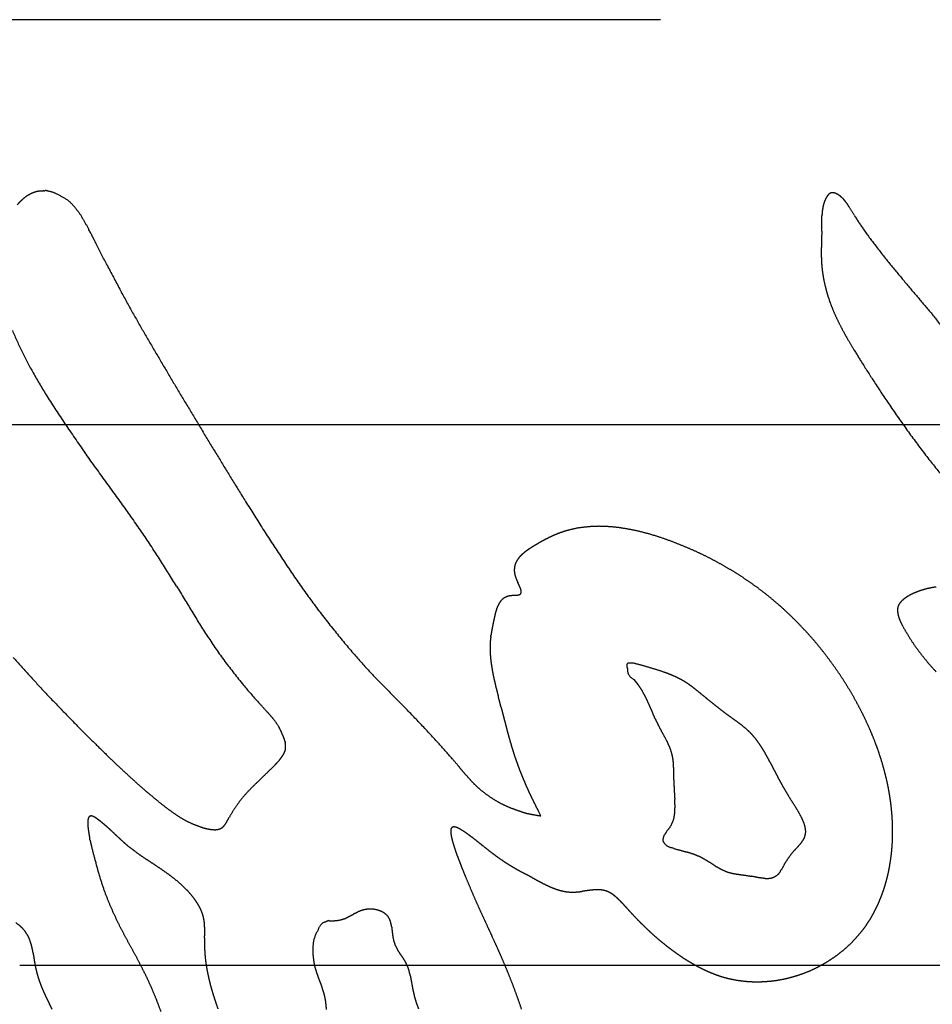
# Model space of a CAD drawing. Extents: x 3.7 to 27.5, y 0.6 to 16.6.
# Tile 15 of 26: x 8.137 to 8.285, y 6.072 to 6.232. Entities that reach past the tile are written whole.
import ezdxf

# ---------------------------------------------------------------- set-up
doc = ezdxf.new("R2010")
doc.units = 0
doc.linetypes.add('HIDDEN', pattern=[0.1875, 0.125, -0.0625])
doc.layers.add('ACSRY', color=30, linetype='CONTINUOUS')

msp = doc.modelspace()

# ---------------------------------------------------------------- linework, layer by layer
at = {"layer": 'ACSRY', "color": 30, "linetype": 'HIDDEN'}
msp.add_line((8.46587, 6.23158), (7.74587, 6.23158), dxfattribs=at)
at = {"layer": 'ACSRY', "color": 30, "linetype": 'CONTINUOUS'}
for p, q in [((11.57462, 6.16583), (4.63712, 6.16583)), ((8.13687, 6.07813), (11.57462, 6.07813))]:
    msp.add_line(p, q, dxfattribs=at)
at = {"layer": 'ACSRY', "color": 30, "linetype": 'HIDDEN'}
for points in [[(8.13647, 6.20153, -0.028779), (8.13693, 6.20202, -0.022259), (8.13742, 6.20249, -0.01651), (8.13797, 6.20292, -0.032996), (8.1386, 6.20327, -0.031132), (8.13918, 6.20353, -0.022331), (8.13961, 6.20367, -0.035388), (8.14, 6.20373, -0.038736), (8.14044, 6.20375, -0.008043), (8.14079, 6.20378, 0.039485), (8.141, 6.20384, -0.060551), (8.14157, 6.20373, -0.070587), (8.14297, 6.20324, -0.032101), (8.14467, 6.20227, -0.063235), (8.14609, 6.20078, -0.064107), (8.14721, 6.19911, -0.02794), (8.14812, 6.19747, -0.01397), (8.14928, 6.19521, -0.003062), (8.15105, 6.19176, 0.001359), (8.15311, 6.18784, 0.003634), (8.15509, 6.18422, 0.005009), (8.15702, 6.18084, 0.00319), (8.15899, 6.17747, 0.00174), (8.16098, 6.17409, 0.001006), (8.163, 6.1707, 0.000707), (8.16506, 6.16727, 0.00073), (8.16716, 6.16378, 0.000718), (8.16926, 6.16033, 0.000759), (8.17131, 6.15697, 0.001193), (8.17355, 6.15336, 0.001642), (8.17618, 6.14918, 0.002103), (8.17902, 6.1448, 0.003652), (8.18186, 6.14058, 0.006209), (8.18484, 6.13643, 0.009001), (8.18806, 6.1323, 0.00879), (8.1912, 6.12853, 0.009019), (8.19396, 6.12548, 0.010352), (8.19652, 6.12284, 0.005498), (8.19913, 6.1202, -0.000402), (8.2019, 6.11732, -0.00525), (8.2048, 6.11418, -0.004833), (8.20709, 6.11161, -0.003773), (8.20813, 6.11039, -0.009846), (8.2086, 6.1098, 0.000662), (8.20925, 6.10904, 0.008305), (8.21002, 6.10818, 0.005825), (8.21075, 6.10742, 0.012549), (8.21155, 6.10669, 0.019739), (8.21257, 6.10589, 0.01578), (8.21369, 6.10512, 0.015716), (8.21482, 6.10445, 0.020949), (8.21605, 6.10387, 0.022486), (8.21743, 6.10334, 0.013555), (8.21857, 6.10295, 0.006048), (8.21911, 6.10278, 0.015786), (8.21955, 6.10269, 0.015229), (8.22036, 6.10253, 0.001226), (8.22149, 6.10233, 0.004601)], [(8.28699, 6.15707, -0.007632), (8.28412, 6.16067, -0.007718), (8.28113, 6.16467, -0.007864), (8.27827, 6.16875, -0.007071), (8.27575, 6.17253, -0.004861), (8.27377, 6.17562, -0.004126), (8.27235, 6.17792, -0.00303), (8.27144, 6.17941, -0.004783), (8.27077, 6.18061, -0.008008), (8.27005, 6.18197, -0.006495), (8.26936, 6.18339, -0.009622), (8.26879, 6.1847, -0.01269), (8.26834, 6.1859, -0.011182), (8.26797, 6.18702, -0.011114), (8.26767, 6.18812, -0.011852), (8.26741, 6.18925, -0.01204), (8.26722, 6.19039, -0.013733), (8.26708, 6.19154, -0.013883), (8.26701, 6.19268, -0.01198), (8.26699, 6.19382, -0.009512), (8.26701, 6.19497, -0.005437), (8.26704, 6.19614, -0.001795), (8.26707, 6.19725, 0.002183), (8.26708, 6.19822, 0.003668), (8.26708, 6.19905, 0.000754), (8.26709, 6.19975, -0.007296), (8.26714, 6.20041, -0.020297), (8.26725, 6.20112, -0.020492), (8.26741, 6.20178, -0.023617), (8.2676, 6.20229, -0.029941), (8.26777, 6.20265, -0.020582), (8.26791, 6.20288, -0.019355), (8.26803, 6.20305, -0.023399), (8.26817, 6.20322, -0.029807), (8.26835, 6.20336, -0.05454), (8.26857, 6.20346, -0.069759), (8.26885, 6.2035, -0.082825), (8.26918, 6.20344, -0.063853), (8.26952, 6.20329, -0.044914), (8.26987, 6.20308, -0.032707), (8.27019, 6.20283, -0.020831), (8.27047, 6.20258, -0.021251), (8.27073, 6.20229, -0.02444), (8.27098, 6.20197, -0.013635), (8.27115, 6.20174, 0.00212), (8.27122, 6.20165, -0.036334), (8.2715, 6.20118, -0.004546), (8.27236, 6.19979, 0.00602), (8.2738, 6.19762, 0.011944), (8.2758, 6.1949, 0.009758), (8.27809, 6.19199, 0.006956), (8.28043, 6.18917, 0.004859), (8.28272, 6.18646, 0.000268), (8.28494, 6.18381, -0.002063), (8.28709, 6.1812, -0.002379)], [(8.13583, 6.12807, 0.004792), (8.13841, 6.12519, 0.003951), (8.14096, 6.12242, 0.003693), (8.14361, 6.11965, 0.00388), (8.14638, 6.11681, 0.00305), (8.14897, 6.11423, 0.002345), (8.15104, 6.1122, 0.00279), (8.15277, 6.11054, 0.002619), (8.1544, 6.10901, 0.003269), (8.15606, 6.10751, 0.005421), (8.15781, 6.106, 0.005201), (8.15943, 6.10465, 0.005238), (8.16071, 6.10364, 0.007877), (8.16179, 6.10286, 0.008491), (8.16281, 6.10217, 0.013388), (8.16392, 6.10153, 0.023517), (8.16518, 6.10096, 0.019041), (8.16633, 6.10052, 0.015357), (8.16712, 6.10029, 0.024138), (8.16768, 6.10018, 0.019666), (8.16816, 6.10012, 0.014711), (8.16861, 6.1001, 0.031847), (8.16904, 6.10015, 0.040258), (8.16943, 6.10027, 0.0492), (8.16975, 6.10045, 0.063755), (8.17003, 6.10072, 0.05332), (8.1703, 6.10108, 0.028006), (8.1705, 6.10139, 0.022256), (8.17061, 6.10161, 0.012194), (8.17091, 6.10216, -0.017331), (8.17169, 6.10344, -0.011546), (8.17281, 6.10501, -0.023139), (8.17409, 6.10645, -0.026396), (8.17552, 6.10786, -0.006517), (8.17708, 6.10939, 0.002187), (8.17837, 6.11068, 0.005051), (8.17902, 6.11138, 0.017246), (8.17929, 6.11174, 0.019903), (8.1795, 6.11203, 0.003989), (8.1797, 6.11233, 0.022808), (8.17985, 6.11264, 0.029488), (8.17997, 6.11296, 0.030235), (8.18003, 6.11326, 0.0383), (8.18004, 6.11357, 0.039261), (8.18002, 6.1139, 0.02097), (8.17998, 6.11418, -0.001482), (8.17995, 6.11439, 0.031894), (8.17983, 6.1148, 0.029342), (8.17948, 6.11568, 0.017727), (8.17891, 6.11683, 0.031812), (8.17812, 6.11797, 0.028916), (8.17737, 6.11887, 0.018275), (8.17679, 6.11949, 0.009222), (8.17561, 6.12077, -0.010441), (8.17317, 6.12362, -0.007676), (8.17017, 6.12742, -0.013851), (8.16738, 6.13147, -0.01531), (8.16483, 6.13555, -0.006737), (8.16235, 6.13963, 0.00001), (8.15974, 6.1438, 0.00594), (8.15685, 6.14816, 0.006879), (8.15377, 6.15256, 0.005199), (8.15063, 6.15688, 0.00222), (8.14744, 6.16132, -0.003396), (8.14422, 6.16599, -0.005792), (8.14131, 6.17044, -0.008172), (8.13906, 6.17424, -0.012615), (8.13725, 6.17768, -0.012967), (8.13569, 6.18115, -0.019455)], [(8.22149, 6.10233), (8.22107, 6.10312, -0.003078), (8.22065, 6.10392, -0.003006), (8.22025, 6.10473, -0.003066), (8.21986, 6.10554, -0.00328), (8.21947, 6.10636, -0.003436), (8.2191, 6.10718, -0.00358), (8.21875, 6.10801, -0.003736), (8.2184, 6.10884, -0.003918), (8.21807, 6.10968, -0.004061), (8.21775, 6.11052, -0.004313), (8.21746, 6.11134, -0.004315), (8.21718, 6.11215, -0.004031), (8.21693, 6.11293, -0.003854), (8.2167, 6.11369, -0.003222), (8.21647, 6.11447, -0.002637), (8.21625, 6.11525, -0.002262), (8.21604, 6.11603, -0.001888), (8.21583, 6.11682, -0.001359), (8.21563, 6.11761, -0.000931), (8.21542, 6.1184, -0.000525), (8.21522, 6.11919, -0.000036), (8.21501, 6.12, 0.000645), (8.21479, 6.12084, 0.000486), (8.21456, 6.12171, -0.000366), (8.21434, 6.12259, -0.001339), (8.21412, 6.12348, -0.002737), (8.21391, 6.12436, -0.004133), (8.21372, 6.12525, -0.005824), (8.21356, 6.12613, -0.006735), (8.21342, 6.12701, -0.007327), (8.21331, 6.12787, -0.010262), (8.21325, 6.12875, -0.014631), (8.21324, 6.12966, -0.011557), (8.21325, 6.1304, -0.007543), (8.21327, 6.13081, -0.013812), (8.21331, 6.13108, -0.008614), (8.21334, 6.13139, 0.000839), (8.21339, 6.13175, -0.003946), (8.21344, 6.13209, -0.005753), (8.2135, 6.13243, -0.003583), (8.21356, 6.13277, -0.002387), (8.21363, 6.13313, -0.002415), (8.2137, 6.13348, -0.001995), (8.21377, 6.13384, -0.000927), (8.21385, 6.13422, -0.00109), (8.21394, 6.13462, -0.002378), (8.21403, 6.13503, -0.004438), (8.21414, 6.13545, -0.008245), (8.21426, 6.13586, -0.012337), (8.2144, 6.13625, -0.017383), (8.21457, 6.13662, -0.020945), (8.21477, 6.13696, -0.02426), (8.215, 6.13727, -0.034108), (8.21527, 6.13754, -0.047343), (8.21561, 6.13776, -0.039567), (8.21594, 6.13792, -0.032818), (8.21621, 6.13801, -0.040325), (8.21644, 6.13805, -0.020594), (8.21666, 6.13808, -0.004102), (8.21688, 6.1381, -0.005456), (8.21709, 6.13812, -0.003621), (8.2173, 6.13814, 0.0018), (8.2175, 6.13816, 0.006992), (8.21769, 6.13819, 0.013888), (8.21786, 6.13822, 0.020535), (8.218, 6.13827, 0.027884), (8.21812, 6.13833, 0.055247), (8.21822, 6.13842, 0.097525), (8.21827, 6.13856, 0.084417), (8.21829, 6.13874, 0.068398), (8.21827, 6.13894, 0.049573), (8.2182, 6.13916, 0.02638), (8.21811, 6.1394, 0.014604), (8.21799, 6.13966, 0.008674), (8.21787, 6.13993, 0.004182), (8.21773, 6.14021, -0.000597), (8.2176, 6.1405, -0.004237), (8.21748, 6.14078, -0.008809), (8.21738, 6.14105, -0.012282), (8.2173, 6.14129, -0.013665), (8.21724, 6.14152, -0.015673), (8.2172, 6.14173, -0.015562), (8.21717, 6.14194, -0.014633), (8.21716, 6.14215, -0.01506), (8.21716, 6.14235, -0.016936), (8.21717, 6.14254, -0.018896), (8.2172, 6.14274, -0.015767), (8.21723, 6.14293, -0.010152), (8.21727, 6.14309, -0.019879), (8.21734, 6.14329, -0.025611), (8.21747, 6.14356, -0.017994), (8.21764, 6.14387, -0.023685), (8.21785, 6.14416, -0.026473), (8.21808, 6.14444, -0.020116), (8.21834, 6.14471, -0.016044), (8.21863, 6.14496, -0.014052), (8.21893, 6.14521, -0.012031), (8.21925, 6.14544, -0.009559), (8.21957, 6.14567, -0.007541), (8.21991, 6.14589, -0.005473), (8.22025, 6.1461, -0.004305), (8.22062, 6.14632, -0.003166), (8.22103, 6.14656, -0.002677), (8.22146, 6.14681, -0.003562), (8.22188, 6.14704, -0.004177), (8.2223, 6.14726, -0.003946), (8.22271, 6.14747, -0.00478), (8.22313, 6.14767, -0.006517), (8.22357, 6.14787, -0.00509), (8.22397, 6.14804, -0.002106), (8.22431, 6.14818, -0.008702), (8.22481, 6.14836, -0.009655), (8.22574, 6.14866, -0.013081), (8.22707, 6.14898, -0.022898), (8.22875, 6.14922, -0.021224), (8.23059, 6.14934, -0.020415), (8.23241, 6.14929, -0.021235), (8.23422, 6.14911, -0.017262), (8.23605, 6.14881, -0.014201), (8.23789, 6.1484, -0.012925), (8.23972, 6.1479, -0.012014), (8.24153, 6.14731, -0.010667), (8.24335, 6.14664, -0.008921), (8.24508, 6.14594, -0.007482), (8.24667, 6.14524, -0.007542), (8.24817, 6.14453, -0.007137), (8.24964, 6.14377, -0.006725), (8.25108, 6.14298, -0.007136), (8.25249, 6.14215, -0.007401), (8.25387, 6.14129, -0.007363), (8.25521, 6.14039, -0.007358), (8.25653, 6.13946, -0.007433), (8.25781, 6.13849, -0.007452), (8.25906, 6.13747, -0.007324), (8.2603, 6.13642, -0.007505), (8.26153, 6.13529, -0.007799), (8.26278, 6.13408, -0.00751), (8.26401, 6.13281, -0.00759), (8.2652, 6.13151, -0.007821), (8.26635, 6.13017, -0.007669), (8.26746, 6.12879, -0.007428), (8.26852, 6.12738, -0.007292), (8.26955, 6.12595, -0.007593), (8.27053, 6.12447, -0.007967), (8.27149, 6.12293, -0.007266), (8.27236, 6.12143, -0.006844), (8.27311, 6.12006, -0.007285), (8.27375, 6.11881, -0.006245), (8.27432, 6.11761, -0.005891), (8.27486, 6.11644, -0.006232), (8.27536, 6.11524, -0.006253), (8.27584, 6.11402, -0.006665), (8.27628, 6.11279, -0.006838), (8.27669, 6.11155, -0.006741), (8.27706, 6.11032, -0.007333), (8.27739, 6.10905, -0.008234), (8.2777, 6.10774, -0.007344), (8.27795, 6.1065, -0.006616), (8.27813, 6.10543, -0.007891), (8.27827, 6.10444, -0.007099), (8.27839, 6.10341, -0.005979), (8.27848, 6.10237, -0.006909), (8.27854, 6.10133, -0.00754), (8.27857, 6.10029, -0.007453), (8.27857, 6.09925, -0.007504), (8.27854, 6.09821, -0.00784), (8.27847, 6.09716, -0.008054), (8.27837, 6.09613, -0.00829), (8.27823, 6.0951, -0.00832), (8.27807, 6.0941, -0.008227), (8.27788, 6.09313, -0.008596), (8.27765, 6.09218, -0.008788), (8.27739, 6.09124, -0.008813), (8.2771, 6.0903, -0.009227), (8.27677, 6.08938, -0.009785), (8.2764, 6.08847, -0.010372), (8.276, 6.08757, -0.010369), (8.27556, 6.0867, -0.01026), (8.27509, 6.08587, -0.011693), (8.27457, 6.08502, -0.012883), (8.27395, 6.08414, -0.012538), (8.27325, 6.08325, -0.01384), (8.27249, 6.08238, -0.014264), (8.27167, 6.08154, -0.013725), (8.2708, 6.08075, -0.013612), (8.2699, 6.08001, -0.013438), (8.26895, 6.07932, -0.013244), (8.26797, 6.07868, -0.013141), (8.26695, 6.07809, -0.013223), (8.2659, 6.07755, -0.013385), (8.26482, 6.07707, -0.013189), (8.26372, 6.07665, -0.013089), (8.26262, 6.0763, -0.013354), (8.26152, 6.076, -0.013086), (8.2604, 6.07577, -0.012872), (8.25927, 6.07559, -0.013172), (8.25813, 6.07548, -0.013306), (8.25699, 6.07542, -0.013266), (8.25585, 6.07543, -0.013741), (8.25471, 6.0755, -0.01441), (8.25357, 6.07564, -0.01406), (8.25247, 6.07583, -0.014439), (8.25147, 6.07607, -0.014068), (8.25059, 6.07633, -0.010952), (8.24987, 6.07658, -0.010962), (8.2492, 6.07684, -0.009435), (8.24853, 6.07712, -0.007138), (8.24785, 6.07744, -0.007502), (8.24719, 6.07777, -0.007767), (8.24654, 6.07812, -0.007073), (8.24589, 6.07849, -0.006083), (8.24526, 6.07886, -0.005249), (8.24466, 6.07924, -0.005795), (8.24403, 6.07966, -0.005784), (8.24332, 6.08017, -0.00497), (8.24255, 6.08072, -0.00577), (8.24179, 6.08131, -0.006208), (8.24104, 6.08192, -0.005772), (8.2403, 6.08254, -0.005589), (8.23957, 6.08318, -0.005467), (8.23886, 6.08384, -0.005077), (8.23815, 6.08452, -0.004526), (8.23745, 6.08521, -0.004598), (8.23674, 6.08595, -0.004793), (8.23603, 6.08671, -0.003363), (8.23544, 6.08736, -0.00183), (8.2351, 6.08773, -0.001408), (8.23486, 6.08799, 0.002454), (8.23458, 6.08829, 0.003853), (8.23428, 6.08861, 0.00574), (8.23397, 6.0889, 0.008846), (8.23367, 6.08917, 0.011349), (8.23336, 6.08943, 0.012978), (8.23304, 6.08966, 0.015689), (8.23271, 6.08986, 0.02021), (8.23237, 6.09003, 0.024556), (8.232, 6.09017, 0.026972), (8.23158, 6.09028, 0.030034), (8.23113, 6.09033, 0.026247), (8.23065, 6.09035, 0.020341), (8.23016, 6.09033, 0.016071), (8.22967, 6.09029, 0.010422), (8.22917, 6.09023, 0.005798), (8.22866, 6.09016, 0.001224), (8.22814, 6.09009, -0.002117), (8.22763, 6.09002, -0.005409), (8.22713, 6.08998, -0.010985), (8.22661, 6.08996, -0.017738), (8.22604, 6.08999, -0.018337), (8.22546, 6.09006, -0.019309), (8.22488, 6.09018, -0.019173), (8.22431, 6.09033, -0.01568), (8.22375, 6.09052, -0.013137), (8.22319, 6.09074, -0.011067), (8.22265, 6.09098, -0.009171), (8.22211, 6.09124, -0.00694), (8.22159, 6.09151, -0.005004), (8.22107, 6.09178, -0.002825), (8.22056, 6.09205, -0.001061), (8.22005, 6.09233, 0.00078), (8.21952, 6.09261, 0.000966), (8.21899, 6.0929, -0.000259), (8.21847, 6.09318, -0.001265), (8.21795, 6.09346, -0.00226), (8.21742, 6.09376, -0.003137), (8.21689, 6.09406, -0.004113), (8.21635, 6.09439, -0.004557), (8.2158, 6.09474, -0.004815), (8.21524, 6.09511, -0.005499), (8.21464, 6.09552, -0.006138), (8.21399, 6.096, -0.005334), (8.21328, 6.09653, -0.00433), (8.21253, 6.09712, -0.002681), (8.21176, 6.09773, -0.00041), (8.211, 6.09833, 0.001485), (8.21026, 6.0989, 0.003878), (8.20956, 6.09941, 0.006555), (8.20892, 6.09986, 0.010709), (8.20833, 6.10021, 0.018508), (8.20783, 6.10045, 0.035488), (8.20741, 6.10055, 0.06772), (8.20711, 6.10051, 0.13458), (8.20693, 6.10032, 0.174664), (8.20686, 6.09999, 0.086314), (8.20687, 6.09955, 0.040855), (8.20694, 6.09901, 0.024688), (8.20708, 6.09839, 0.015985), (8.20728, 6.09769, 0.010563), (8.20752, 6.09693, 0.007396), (8.2078, 6.09614, 0.005418), (8.2081, 6.09534, 0.004104), (8.20842, 6.0945, 0.002552), (8.20878, 6.09358, 0.002504), (8.20925, 6.09243, 0.002672), (8.20989, 6.09091, 0.001882), (8.21058, 6.08929, 0.002229), (8.21122, 6.08785, 0.002785), (8.21181, 6.08654, 0.001878), (8.21239, 6.08528, 0.001041), (8.21296, 6.08405, 0.000522), (8.21351, 6.08287, -0.000075), (8.21405, 6.08171, -0.000927), (8.21457, 6.08056, -0.001812), (8.21509, 6.07938, -0.002717), (8.21563, 6.07812, -0.003143), (8.21618, 6.07679, -0.003586), (8.21674, 6.07539, -0.003654), (8.21729, 6.07394, -0.003631), (8.21783, 6.07246, -0.003719), (8.21835, 6.07095, -0.003826)], [(8.28562, 6.12574, -0.006816), (8.28434, 6.12717, -0.011252), (8.28307, 6.12874, -0.012338), (8.28189, 6.13037, -0.01463), (8.2809, 6.13193, -0.014147), (8.28019, 6.13318, -0.009669), (8.2798, 6.13394, -0.018872), (8.27959, 6.1345, -0.032156), (8.27943, 6.13513, -0.025969), (8.27936, 6.13577, -0.051149), (8.27945, 6.13631, -0.074958), (8.27965, 6.13674, -0.057129), (8.2799, 6.13707, -0.045345), (8.28017, 6.13734, -0.029436), (8.28048, 6.1376, -0.020328), (8.28086, 6.13787, -0.017278), (8.28136, 6.13817, -0.018223), (8.28202, 6.13849, -0.022758), (8.28287, 6.13883, -0.018189), (8.2838, 6.13912, -0.017714), (8.28472, 6.13934, -0.017868), (8.28563, 6.1395, -0.009994)], [(8.23656, 6.1245), (8.2372, 6.12369, -0.018264), (8.23779, 6.12284, -0.020605), (8.2383, 6.12194, -0.01832), (8.23876, 6.121, -0.011014), (8.23919, 6.12004, -0.005887), (8.23962, 6.11907, -0.001646), (8.24004, 6.11809, 0.003122), (8.2405, 6.11713, 0.009665), (8.24099, 6.11618, 0.009281), (8.24151, 6.11524, 0.002019), (8.24201, 6.1143, -0.008212), (8.24244, 6.11336, -0.024752), (8.24275, 6.11238, -0.031763), (8.24294, 6.11137, -0.029079), (8.24302, 6.11033, -0.021273), (8.24304, 6.10928, -0.007811), (8.24305, 6.10822, 0.000759), (8.24308, 6.10716, 0.007146), (8.24314, 6.1061, 0.006159), (8.24321, 6.10506, -0.002723), (8.24325, 6.10401, -0.010704), (8.24322, 6.10298, -0.019991), (8.24308, 6.10196, -0.040326), (8.2427, 6.10097, -0.070911), (8.24203, 6.10001, -0.035873), (8.24142, 6.09912, 0.044557), (8.24127, 6.09835, 0.165062), (8.24171, 6.09771, 0.194173), (8.24275, 6.0972, 0.068149), (8.24402, 6.0968, 0.015899), (8.24516, 6.09647, -0.001453), (8.24616, 6.09615, -0.013046), (8.24709, 6.09578, -0.020439), (8.24798, 6.09533, -0.021639), (8.24887, 6.09479, -0.012585), (8.24978, 6.09422, 0.003706), (8.25069, 6.0937, 0.016946), (8.25161, 6.09329, 0.032504), (8.25253, 6.09303, 0.034468), (8.25349, 6.09287, 0.016185), (8.2545, 6.09273, 0.001136), (8.25559, 6.09255, -0.011533), (8.25674, 6.09232, -0.000696), (8.25788, 6.09217, 0.034061), (8.25891, 6.09226, 0.073147), (8.25978, 6.09268, 0.115673), (8.26044, 6.09352, 0.077141), (8.26103, 6.09454, 0.005659), (8.26167, 6.09554, -0.020432), (8.26237, 6.09645, -0.023205), (8.2631, 6.09724, -0.012238), (8.26375, 6.09798, 0.023033), (8.26422, 6.09874, 0.057157), (8.26445, 6.09956, 0.086639), (8.26437, 6.10047, 0.074694), (8.26406, 6.10144, 0.043317), (8.26357, 6.10246, 0.025289), (8.26298, 6.1035, 0.013276), (8.26233, 6.10453, 0.005279), (8.2617, 6.10553, -0.002888), (8.26112, 6.10649, -0.006548), (8.26059, 6.10742, -0.005244), (8.2601, 6.10832, -0.004044), (8.25963, 6.10921, -0.002688), (8.25917, 6.1101, -0.00096), (8.2587, 6.11101, 0.001405), (8.25821, 6.11193, 0.00414), (8.25769, 6.11284, 0.008076), (8.25714, 6.11374, 0.012055), (8.25654, 6.11459, 0.017257), (8.25588, 6.11539, 0.019969), (8.25516, 6.11613, 0.020301), (8.25438, 6.11681, 0.017395), (8.25356, 6.11745, 0.01058), (8.25271, 6.11808, 0.004766), (8.25184, 6.11871, -0.001319), (8.25096, 6.11937, -0.003951), (8.25009, 6.12005, -0.004174), (8.24922, 6.12074, -0.003307), (8.24838, 6.12142, -0.001066), (8.24756, 6.12208, 0.000468), (8.24679, 6.1227, 0.001813), (8.24607, 6.12327, 0.005687), (8.24537, 6.12378, 0.012715), (8.24462, 6.12425, 0.017183), (8.24377, 6.12471, 0.017844), (8.24274, 6.12518, 0.016296), (8.24147, 6.12566, 0.014928), (8.23992, 6.12617, 0.008732), (8.2382, 6.12668, 0.002378), (8.23655, 6.12713, 0.021184), (8.23549, 6.1271, 0.184371), (8.23553, 6.1262, 0.313344), (8.23656, 6.1245, 0.051374)], [(8.16903, 6.07105, -0.00294), (8.16869, 6.07206, -0.0036), (8.16838, 6.07302, -0.004583), (8.16808, 6.074, -0.005099), (8.1678, 6.075, -0.006647), (8.16755, 6.07601, -0.007441), (8.16734, 6.07701, -0.007458), (8.16716, 6.078, -0.00962), (8.16702, 6.07904, -0.012768), (8.16692, 6.08014, -0.010107), (8.16688, 6.0811, -0.007877), (8.16687, 6.08173, -0.011491), (8.16688, 6.08216, -0.005512), (8.16689, 6.08257, 0.001914), (8.1669, 6.08298, 0.000923), (8.16691, 6.08339, 0.001719), (8.16691, 6.0838, 0.004525), (8.1669, 6.0842, 0.00647), (8.16688, 6.0846, 0.008058), (8.16685, 6.085, 0.01031), (8.1668, 6.0854, 0.013544), (8.16673, 6.08579, 0.013533), (8.16664, 6.08614, 0.012786), (8.16655, 6.08645, 0.014941), (8.16644, 6.08673, 0.012423), (8.16633, 6.08701, 0.009146), (8.1662, 6.08729, 0.009274), (8.16606, 6.08757, 0.010167), (8.1659, 6.08785, 0.010126), (8.16573, 6.08813, 0.007346), (8.16557, 6.08838, 0.004325), (8.16542, 6.0886, 0.009129), (8.1652, 6.0889, 0.008045), (8.16481, 6.08941, 0.01068), (8.1642, 6.0901, 0.01772), (8.16336, 6.09093, 0.014866), (8.16241, 6.09178, 0.013386), (8.16143, 6.09255, 0.013067), (8.16044, 6.09327, 0.008072), (8.15943, 6.09397, 0.004495), (8.15841, 6.09465, 0.002499), (8.15741, 6.09531, -0.000868), (8.15641, 6.096, -0.006307), (8.15538, 6.09675, -0.006583), (8.15453, 6.0974, -0.006379), (8.15403, 6.09782, -0.012355), (8.1537, 6.09811, -0.007292), (8.15337, 6.09842, 0.00064), (8.15302, 6.09874, -0.001861), (8.15268, 6.09906, -0.00205), (8.15233, 6.09938, 0.000175), (8.15198, 6.09971, 0.001452), (8.15162, 6.10005, 0.002122), (8.15124, 6.10039, 0.003039), (8.15084, 6.10074, 0.004438), (8.15044, 6.10108, 0.003802), (8.15011, 6.10136, 0.002426), (8.14992, 6.10151, 0.004472), (8.14979, 6.10161, 0.004905), (8.14964, 6.10172, 0.002089), (8.14947, 6.10184, 0.004635), (8.14932, 6.10195, 0.008101), (8.14917, 6.10205, 0.010986), (8.14902, 6.10214, 0.010375), (8.14888, 6.10221, 0.008177), (8.14876, 6.10227, 0.022889), (8.14862, 6.10231, 0.040171), (8.14844, 6.10233, 0.057634), (8.14825, 6.10228, 0.126872), (8.14809, 6.10212, 0.123067), (8.14798, 6.10185, 0.076883), (8.14792, 6.10148, 0.044517), (8.14792, 6.10104, 0.022836), (8.14795, 6.10055, 0.016914), (8.14802, 6.09997, 0.014694), (8.14813, 6.0993, 0.006584), (8.14823, 6.09874, -0.003056), (8.14829, 6.0984, 0.011745), (8.14851, 6.09747, 0.009264), (8.14907, 6.09526, 0.00382), (8.14981, 6.09258, 0.008199), (8.15055, 6.09033, 0.014048), (8.15129, 6.08841, 0.011382), (8.15206, 6.08663, 0.008307), (8.15285, 6.08495, 0.008249), (8.15365, 6.08339, 0.007248), (8.15445, 6.0819, 0.003775), (8.15526, 6.08043, 0.000381), (8.15606, 6.07896, -0.003343), (8.15683, 6.07748, -0.005098), (8.15754, 6.07605, -0.00599), (8.15815, 6.07471, -0.006977), (8.15872, 6.07339, -0.005848), (8.15928, 6.07199, -0.004902), (8.15983, 6.07054, -0.005375)], [(8.20161, 6.07101, -0.006097), (8.20129, 6.07188, -0.012091), (8.20102, 6.07277, -0.013915), (8.2008, 6.07367, -0.011788), (8.20061, 6.07458, -0.008501), (8.20044, 6.07551, -0.003477), (8.20027, 6.07644, 0.006766), (8.20004, 6.07734, 0.02564), (8.19971, 6.07819, 0.03338), (8.19927, 6.079, 0.029457), (8.19875, 6.07977, 0.013146), (8.19824, 6.08055, -0.017995), (8.19781, 6.08138, -0.036201), (8.19753, 6.0823, -0.044763), (8.19738, 6.08329, -0.027661), (8.19727, 6.08429, 0.011142), (8.19706, 6.08521, 0.043608), (8.19667, 6.086, 0.081388), (8.19601, 6.08659, 0.086315), (8.19518, 6.08699, 0.063454), (8.19423, 6.08719, 0.053078), (8.19327, 6.08719, 0.05458), (8.19237, 6.08698, 0.05288), (8.19153, 6.08662, 0.036262), (8.19074, 6.08619, 0.010966), (8.18992, 6.08577, -0.028812), (8.18899, 6.08547, -0.04374), (8.18801, 6.08534, -0.049562), (8.18703, 6.08534, 0.014683), (8.1861, 6.08497, 0.165457), (8.18527, 6.08376, 0.096787), (8.18452, 6.08178, 0.036994)], [(8.14213, 6.07096, 0.003594), (8.14169, 6.07182, -0.000133), (8.14126, 6.07269, -0.004121), (8.14086, 6.07356, -0.006679), (8.14048, 6.07444, -0.008396), (8.14013, 6.07534, -0.010383), (8.13983, 6.07624, -0.013105), (8.13958, 6.07717, -0.013988), (8.13937, 6.07812, -0.01331), (8.13921, 6.07908, -0.007653), (8.13906, 6.08004, 0.004079), (8.13887, 6.081, 0.014277), (8.13861, 6.08192, 0.025749), (8.13823, 6.0828, 0.035416), (8.13772, 6.08363, 0.044376), (8.13703, 6.08438, 0.043579), (8.13622, 6.08501, 0.040519)], [(8.18452, 6.08178), (8.18446, 6.08085, 0.019879), (8.18447, 6.07993, 0.019611), (8.18456, 6.079, 0.020047), (8.18472, 6.07808, 0.021981), (8.18497, 6.07719, 0.020016), (8.18527, 6.0763, 0.013264), (8.18561, 6.07543, 0.004963), (8.18594, 6.07456, -0.007008), (8.18623, 6.07368, -0.015752), (8.18645, 6.07278, -0.023334), (8.18659, 6.07185, -0.020808), (8.18667, 6.07091, -0.008338)]]:
    msp.add_lwpolyline(points, format="xyb", dxfattribs=at)

doc.saveas('drawing.dxf')
